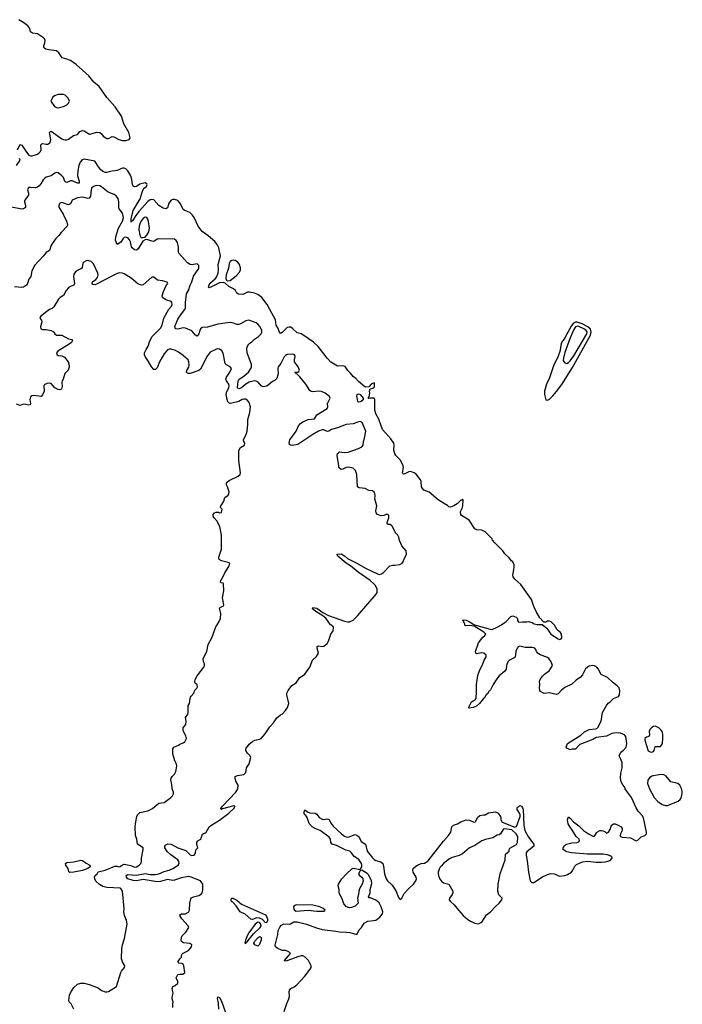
# Model space of a CAD drawing. Header units: inches. Extents: x 2473073 to 2657680, y 705365 to 849016.
# Tile 52 of 151: x 2574206 to 2581842, y 765626 to 776970. Entities that reach past the tile are written whole.
import ezdxf

# ---------------------------------------------------------------- set-up
doc = ezdxf.new("R2010")
doc.units = ezdxf.units.IN
doc.header["$MEASUREMENT"] = 0
for name, color, linetype in [('C5776', 7, 'Continuous'), ('C5777', 7, 'Continuous'), ('C5786', 7, 'Continuous'), ('C5787', 7, 'Continuous')]:
    doc.layers.add(name, color=color, linetype=linetype)

msp = doc.modelspace()

# ---------------------------------------------------------------- linework, layer by layer
at = {"layer": 'C5776', "color": 5}
for points, elevation in [([(2574830, 765570), (2574797, 765630), (2574774, 765654), (2574771, 765670), (2574779, 765730), (2574790, 765758), (2574830, 765820), (2574870, 765858), (2574910, 765870), (2574951, 765869), (2575019, 765850), (2575110, 765816), (2575150, 765786), (2575190, 765770), (2575211, 765769), (2575230, 765775), (2575322, 765830), (2575370, 765992), (2575379, 766010), (2575415, 766050), (2575417, 766070), (2575390, 766115), (2575379, 766150), (2575384, 766270), (2575390, 766312), (2575414, 766386), (2575444, 766550), (2575436, 766590), (2575413, 766650), (2575406, 766690), (2575409, 766729), (2575390, 766928), (2575370, 766961), (2575363, 766963), (2575210, 766973), (2575163, 766983), (2575125, 767005), (2575084, 767044), (2575070, 767070), (2575069, 767091), (2575077, 767110), (2575097, 767130), (2575110, 767153), (2575191, 767170), (2575303, 767217), (2575330, 767218), (2575350, 767212), (2575365, 767215), (2575390, 767233), (2575410, 767240), (2575487, 767227), (2575530, 767206), (2575552, 767210), (2575584, 767230), (2575601, 767250), (2575609, 767270), (2575609, 767310), (2575629, 767410), (2575629, 767429), (2575565, 767470), (2575555, 767530), (2575541, 767570), (2575537, 767670), (2575543, 767730), (2575554, 767790), (2575563, 767810), (2575590, 767838), (2575684, 767856), (2575737, 767883), (2575789, 767930), (2575810, 767942), (2575870, 767953), (2575947, 768010), (2575967, 768030), (2575979, 768050), (2575980, 768070), (2575961, 768110), (2575959, 768159), (2575947, 768213), (2575950, 768232), (2575962, 768250), (2575990, 768276), (2576007, 768310), (2576017, 768370), (2576013, 768393), (2575994, 768430), (2575972, 768512), (2575972, 768570), (2575982, 768590), (2576035, 768610), (2576050, 768625), (2576090, 768638), (2576109, 768651), (2576129, 768690), (2576121, 768721), (2576095, 768770), (2576089, 768790), (2576089, 768810), (2576122, 768850), (2576124, 768890), (2576115, 768930), (2576142, 768970), (2576149, 768990), (2576149, 769070), (2576162, 769090), (2576169, 769150), (2576175, 769165), (2576182, 769178), (2576214, 769210), (2576215, 769225), (2576229, 769251), (2576248, 769270), (2576255, 769285), (2576250, 769306), (2576228, 769328), (2576224, 769344), (2576227, 769370), (2576250, 769411), (2576329, 769510), (2576335, 769525), (2576335, 769550), (2576324, 769570), (2576319, 769610), (2576363, 769690), (2576379, 769770), (2576419, 769850), (2576466, 769974), (2576482, 770000)], 60), ([(2575969, 765591), (2575969, 765630), (2575974, 765650), (2575964, 765690), (2575964, 765710), (2575974, 765754), (2575962, 765810), (2575969, 765830), (2575998, 765842), (2576029, 765870), (2576029, 765890), (2576009, 765930), (2576028, 765970), (2576050, 765974), (2576087, 765973), (2576107, 765993), (2576098, 766070), (2576089, 766089), (2576076, 766096), (2576040, 766100), (2576029, 766110), (2576050, 766150), (2576069, 766170), (2576069, 766190), (2576082, 766210), (2576150, 766245), (2576186, 766290), (2576191, 766310), (2576181, 766321), (2576168, 766328), (2576094, 766334), (2576072, 766350), (2576065, 766370), (2576073, 766410), (2576122, 766458), (2576153, 766510), (2576147, 766530), (2576074, 766610), (2576053, 766650), (2576058, 766662), (2576070, 766667), (2576118, 766670), (2576152, 766688), (2576161, 766710), (2576167, 766793), (2576179, 766841), (2576187, 766853), (2576210, 766866), (2576270, 766881), (2576300, 766900), (2576309, 766911), (2576317, 766943), (2576318, 767010), (2576291, 767050), (2576180, 767090), (2576150, 767097), (2576070, 767084), (2575990, 767055), (2575970, 767054), (2575910, 767066), (2575830, 767042), (2575790, 767039), (2575630, 767063), (2575550, 767048), (2575512, 767052), (2575450, 767070), (2575435, 767090), (2575433, 767110), (2575450, 767120), (2575550, 767116), (2575650, 767133), (2575710, 767121), (2575770, 767122), (2575808, 767130), (2575870, 767155), (2575930, 767170), (2575970, 767189), (2576031, 767230), (2576043, 767250), (2576041, 767270), (2576028, 767290), (2575948, 767348), (2575907, 767387), (2575879, 767430), (2575878, 767450), (2575890, 767464), (2575914, 767474), (2575952, 767472), (2576030, 767430), (2576119, 767399), (2576170, 767347), (2576190, 767339), (2576216, 767344), (2576232, 767368), (2576235, 767405), (2576259, 767430), (2576249, 767469), (2576249, 767491), (2576259, 767510), (2576293, 767530), (2576313, 767587), (2576330, 767599), (2576350, 767601), (2576390, 767670), (2576410, 767688), (2576510, 767746), (2576616, 767830), (2576681, 767890), (2576686, 767910), (2576672, 767912), (2576543, 767877), (2576530, 767869), (2576526, 767870), (2576524, 767884), (2576541, 767910), (2576697, 768070), (2576719, 768110), (2576725, 768150), (2576696, 768196), (2576688, 768230), (2576689, 768250), (2576717, 768263), (2576787, 768273), (2576810, 768298), (2576818, 768350), (2576850, 768396), (2576870, 768470), (2576861, 768490), (2576830, 768520), (2576812, 768550), (2576812, 768570), (2576818, 768582), (2576850, 768625), (2576890, 768656), (2576915, 768670), (2576970, 768680), (2576990, 768690), (2577036, 768744), (2577090, 768824), (2577130, 768868), (2577170, 768926), (2577210, 768963), (2577229, 768970), (2577269, 769010), (2577293, 769047), (2577309, 769090), (2577285, 769190), (2577285, 769210), (2577298, 769242), (2577342, 769298), (2577391, 769329), (2577430, 769386), (2577492, 769430), (2577549, 769510), (2577579, 769590), (2577626, 769634), (2577649, 769670), (2577635, 769730), (2577635, 769750), (2577650, 769757), (2577690, 769748), (2577710, 769751), (2577750, 769783), (2577766, 769810), (2577793, 769890), (2577819, 769930), (2577822, 769970), (2577790, 769998), (2577789, 770000)], 40), ([(2580000, 769744), (2579970, 769751), (2579950, 769744), (2579939, 769730), (2579922, 769690), (2579914, 769626), (2579903, 769617), (2579850, 769590), (2579831, 769570), (2579814, 769530), (2579811, 769489), (2579797, 769463), (2579730, 769410), (2579703, 769377), (2579661, 769310), (2579631, 769249), (2579612, 769230), (2579597, 769203), (2579582, 769190), (2579564, 769156), (2579550, 769148), (2579503, 769090), (2579470, 769061), (2579430, 769044), (2579390, 769038), (2579383, 769043), (2579382, 769050), (2579413, 769110), (2579430, 769124), (2579451, 769129), (2579465, 769150), (2579471, 769230), (2579471, 769310), (2579485, 769415), (2579510, 769478), (2579541, 769539), (2579558, 769590), (2579581, 769630), (2579580, 769650), (2579555, 769670), (2579530, 769674), (2579470, 769666), (2579464, 769670), (2579460, 769690), (2579494, 769790), (2579542, 769858), (2579565, 769875), (2579576, 769890), (2579554, 769914), (2579442, 769982), (2579390, 769990), (2579345, 769985), (2579334, 769994), (2579334, 770000)], 20), ([(2579446, 770000), (2579628, 769948), (2579650, 769946), (2579710, 769972), (2579757, 770000)], 20), ([(2577255, 765545), (2577284, 765636), (2577309, 765690), (2577315, 765715), (2577310, 765770), (2577316, 765790), (2577332, 765808), (2577370, 765827), (2577399, 765850), (2577492, 765950), (2577555, 766030), (2577564, 766050), (2577563, 766070), (2577533, 766130), (2577497, 766170), (2577470, 766184), (2577450, 766184), (2577422, 766178), (2577286, 766126), (2577263, 766123), (2577256, 766130), (2577326, 766210), (2577308, 766230), (2577290, 766240), (2577270, 766245), (2577230, 766248), (2577173, 766273), (2577153, 766290), (2577149, 766309), (2577179, 766430), (2577183, 766477), (2577204, 766516), (2577223, 766537), (2577250, 766552), (2577310, 766550), (2577327, 766553), (2577364, 766576), (2577404, 766576), (2577510, 766548), (2577626, 766506), (2577691, 766489), (2577850, 766470), (2577890, 766461), (2577970, 766459), (2578010, 766453), (2578090, 766429), (2578099, 766441), (2578116, 766484), (2578144, 766510), (2578177, 766563), (2578216, 766584), (2578284, 766590), (2578310, 766597), (2578358, 766630), (2578386, 766670), (2578389, 766690), (2578373, 766750), (2578350, 766795), (2578310, 766825), (2578250, 766853), (2578234, 766854), (2578224, 766864), (2578244, 766910), (2578244, 766950), (2578262, 767018), (2578261, 767050), (2578230, 767114), (2578210, 767135), (2578150, 767170), (2578130, 767164), (2578112, 767130), (2578122, 767110), (2578150, 767090), (2578162, 767070), (2578164, 767050), (2578154, 767010), (2578123, 766957), (2578113, 766930), (2578110, 766890), (2578098, 766850), (2578105, 766790), (2578070, 766757), (2578030, 766741), (2578010, 766739), (2577990, 766743), (2577970, 766753), (2577943, 766783), (2577923, 766843), (2577888, 766908), (2577888, 766950), (2577875, 766990), (2577879, 767010), (2577918, 767070), (2577972, 767130), (2578034, 767186), (2578050, 767193), (2578130, 767179), (2578148, 767212), (2578150, 767230), (2578146, 767250), (2578114, 767294), (2578061, 767330), (2578030, 767370), (2578010, 767389), (2577964, 767404), (2577857, 767457), (2577806, 767470), (2577790, 767490), (2577788, 767530), (2577772, 767552), (2577667, 767627), (2577610, 767650), (2577576, 767670), (2577541, 767710), (2577520, 767780), (2577502, 767802), (2577490, 767810), (2577483, 767824), (2577481, 767830), (2577490, 767866), (2577523, 767843), (2577550, 767833), (2577610, 767829), (2577630, 767816), (2577657, 767777), (2577690, 767759), (2577710, 767755), (2577750, 767764), (2577770, 767761), (2577797, 767710), (2577819, 767679), (2577914, 767590), (2577950, 767562), (2577970, 767554), (2577990, 767553), (2578070, 767581), (2578090, 767575), (2578110, 767561), (2578123, 767543), (2578142, 767502), (2578192, 767472), (2578210, 767390), (2578270, 767314), (2578290, 767294), (2578310, 767282), (2578369, 767269), (2578390, 767250), (2578399, 767219), (2578410, 767131), (2578430, 767073), (2578445, 767050), (2578498, 766998), (2578523, 766963), (2578546, 766926), (2578570, 766856), (2578590, 766835), (2578610, 766851), (2578638, 766902), (2578685, 766955), (2578744, 767010), (2578772, 767050), (2578778, 767070), (2578773, 767090), (2578741, 767150), (2578735, 767170), (2578742, 767190), (2578770, 767216), (2578792, 767228), (2578833, 767247), (2578870, 767251), (2578910, 767276), (2579090, 767507), (2579149, 767570), (2579175, 767610), (2579187, 767670), (2579205, 767690), (2579250, 767705), (2579290, 767730), (2579350, 767750), (2579388, 767748), (2579430, 767727), (2579450, 767725), (2579464, 767736), (2579483, 767777), (2579510, 767801), (2579550, 767811), (2579570, 767811), (2579610, 767831), (2579690, 767843), (2579718, 767830), (2579745, 767790), (2579751, 767771), (2579751, 767750), (2579766, 767726), (2579910, 767667), (2579930, 767676), (2579972, 767790), (2579973, 767810), (2579965, 767830), (2579940, 767870), (2579938, 767890), (2579950, 767903), (2579970, 767915), (2579990, 767910), (2580000, 767889)], 20), ([(2576500, 765570), (2576498, 765638), (2576487, 765693), (2576490, 765711), (2576510, 765704), (2576530, 765661), (2576597, 765477)], 20)]:
    msp.add_lwpolyline(points, dxfattribs=dict(at, elevation=elevation))
for points, elevation in [([(2579790, 767649), (2579778, 767642), (2579745, 767590), (2579730, 767579), (2579710, 767574), (2579657, 767543), (2579574, 767526), (2579531, 767509), (2579450, 767455), (2579390, 767429), (2579310, 767359), (2579270, 767339), (2579190, 767319), (2579158, 767302), (2579091, 767249), (2579061, 767219), (2579050, 767208), (2579038, 767182), (2579028, 767150), (2579028, 767130), (2579031, 767110), (2579049, 767069), (2579065, 767045), (2579090, 767027), (2579151, 767010), (2579198, 766930), (2579198, 766910), (2579191, 766890), (2579158, 766850), (2579154, 766830), (2579170, 766810), (2579213, 766773), (2579262, 766710), (2579318, 766650), (2579370, 766605), (2579410, 766580), (2579450, 766562), (2579490, 766554), (2579510, 766560), (2579530, 766574), (2579584, 766656), (2579630, 766693), (2579688, 766752), (2579732, 766790), (2579763, 766830), (2579767, 766850), (2579726, 766886), (2579716, 766930), (2579718, 767010), (2579744, 767130), (2579799, 767290), (2579805, 767355), (2579846, 767390), (2579848, 767410), (2579856, 767424), (2579930, 767468), (2579942, 767490), (2579946, 767550), (2579939, 767570), (2579926, 767590), (2579876, 767636)], 20), ([(2574785, 767145), (2574772, 767152), (2574763, 767190), (2574736, 767230), (2574733, 767250), (2574750, 767261), (2574830, 767267), (2574910, 767287), (2574930, 767282), (2574972, 767252), (2575015, 767230), (2575018, 767210), (2574991, 767189), (2574930, 767168), (2574830, 767150)], 60), ([(2577050, 766566), (2577030, 766570), (2577023, 766583), (2577002, 766602), (2576970, 766620), (2576937, 766623), (2576890, 766605), (2576870, 766609), (2576803, 766663), (2576748, 766690), (2576702, 766762), (2576663, 766803), (2576648, 766810), (2576642, 766830), (2576648, 766850), (2576662, 766850), (2576710, 766827), (2576761, 766781), (2577037, 766657), (2577050, 766638), (2577060, 766610), (2577061, 766590)], 20), ([(2577390, 766773), (2577370, 766762), (2577362, 766750), (2577364, 766724), (2577374, 766710), (2577390, 766699), (2577530, 766710), (2577630, 766700), (2577710, 766701), (2577727, 766710), (2577704, 766730), (2577663, 766750), (2577583, 766770)], 40), ([(2576949, 766571), (2576920, 766550), (2576845, 766450), (2576830, 766424), (2576807, 766367), (2576800, 766330), (2576810, 766325), (2576818, 766342), (2576830, 766349), (2576837, 766363), (2576902, 766438), (2576978, 766510), (2576988, 766530), (2576986, 766550), (2576970, 766570)], 40), ([(2576950, 766298), (2576916, 766310), (2576904, 766330), (2576912, 766350), (2576950, 766394), (2576970, 766408), (2576983, 766403), (2576990, 766391), (2576989, 766370), (2576970, 766315)], 20)]:
    msp.add_lwpolyline(points, close=True, dxfattribs=dict(at, elevation=elevation))
at = {"layer": 'C5777', "color": 5}
for points, elevation in [([(2574181, 775470), (2574206, 775530), (2574210, 775534), (2574230, 775526), (2574283, 775443), (2574312, 775410), (2574330, 775403), (2574350, 775402), (2574410, 775421), (2574428, 775432), (2574445, 775450), (2574452, 775472), (2574451, 775529), (2574460, 775540), (2574470, 775544), (2574510, 775536), (2574530, 775537), (2574552, 775550), (2574561, 775570), (2574563, 775590), (2574551, 775670), (2574559, 775681), (2574570, 775685), (2574690, 775599), (2574709, 775589), (2574730, 775585), (2574750, 775586), (2574770, 775595), (2574824, 775636), (2574870, 775647), (2574900, 775680), (2574930, 775692), (2574950, 775688), (2574990, 775661), (2575010, 775653), (2575030, 775654), (2575090, 775675), (2575129, 775669), (2575150, 775654), (2575169, 775630), (2575210, 775603), (2575230, 775602), (2575270, 775623), (2575290, 775622), (2575348, 775588), (2575390, 775580), (2575430, 775578), (2575467, 775590), (2575479, 775610), (2575463, 775670), (2575407, 775770), (2575378, 775858), (2575305, 775965), (2575210, 776075), (2575121, 776201), (2575059, 776250), (2575002, 776322), (2574855, 776455), (2574790, 776499), (2574750, 776516), (2574697, 776530), (2574658, 776590), (2574630, 776610), (2574541, 776621), (2574507, 776630), (2574490, 776643), (2574484, 776650), (2574483, 776670), (2574497, 776703), (2574501, 776730), (2574493, 776750), (2574481, 776761), (2574410, 776807), (2574354, 776814), (2574341, 776821), (2574332, 776832), (2574323, 776870), (2574300, 776900), (2574255, 776935), (2574195, 776970)], 20), ([(2580000, 770435), (2579981, 770461), (2579910, 770525), (2579891, 770550), (2579887, 770573), (2579901, 770630), (2579905, 770670), (2579905, 770690), (2579890, 770724), (2579874, 770734), (2579845, 770770), (2579796, 770816), (2579774, 770850), (2579681, 770941), (2579655, 770975), (2579650, 770990), (2579590, 771052), (2579569, 771070), (2579530, 771088), (2579474, 771094), (2579450, 771106), (2579384, 771204), (2579297, 771257), (2579290, 771270), (2579287, 771293), (2579290, 771310), (2579309, 771350), (2579313, 771373), (2579315, 771435), (2579310, 771446), (2579304, 771436), (2579290, 771434), (2579246, 771394), (2579210, 771370), (2579170, 771355), (2579150, 771358), (2579134, 771374), (2579090, 771398), (2579030, 771439), (2578926, 771526), (2578865, 771550), (2578847, 771570), (2578838, 771590), (2578832, 771650), (2578824, 771670), (2578773, 771733), (2578752, 771751), (2578710, 771764), (2578690, 771762), (2578650, 771740), (2578630, 771734), (2578621, 771741), (2578617, 771750), (2578627, 771810), (2578625, 771830), (2578596, 771896), (2578541, 771950), (2578530, 771970), (2578517, 772010), (2578522, 772070), (2578516, 772090), (2578482, 772142), (2578387, 772250), (2578370, 772289), (2578346, 772366), (2578309, 772431), (2578300, 772470), (2578299, 772590), (2578289, 772609), (2578250, 772609), (2578230, 772604), (2578222, 772610), (2578235, 772625), (2578241, 772670), (2578237, 772690), (2578244, 772716), (2578276, 772724), (2578290, 772735), (2578295, 772745), (2578296, 772776), (2578290, 772785), (2578270, 772780), (2578255, 772770), (2578230, 772739), (2578190, 772737), (2578182, 772742), (2578110, 772801), (2578078, 772838), (2578050, 772859), (2578019, 772899), (2577986, 772930), (2577956, 772976), (2577930, 772982), (2577870, 772980), (2577790, 773023), (2577748, 773070), (2577646, 773206), (2577593, 773254), (2577470, 773338), (2577448, 773350), (2577403, 773363), (2577353, 773410), (2577330, 773426), (2577310, 773429), (2577290, 773423), (2577230, 773365), (2577210, 773353), (2577198, 773370), (2577180, 773420), (2577161, 773450), (2577154, 773514), (2577087, 773630), (2577058, 773690), (2576998, 773770), (2576950, 773805), (2576910, 773821), (2576850, 773832), (2576830, 773829), (2576776, 773804), (2576728, 773808), (2576710, 773821), (2576692, 773850), (2576671, 773871), (2576616, 773896), (2576575, 773935), (2576550, 773942), (2576510, 773938), (2576410, 773888), (2576390, 773882), (2576384, 773884), (2576381, 773890), (2576390, 773916), (2576410, 773942), (2576457, 773983), (2576475, 774005), (2576492, 774048), (2576497, 774090), (2576492, 774150), (2576518, 774250), (2576502, 774342), (2576481, 774381), (2576455, 774415), (2576379, 774479), (2576308, 774530), (2576264, 774590), (2576217, 774690), (2576197, 774717), (2576167, 774747), (2576110, 774770), (2576090, 774785), (2576060, 774850), (2576027, 774887), (2575990, 774900), (2575970, 774899), (2575951, 774889), (2575925, 774855), (2575910, 774804), (2575890, 774791), (2575860, 774800), (2575810, 774829), (2575750, 774893), (2575730, 774900), (2575710, 774896), (2575684, 774876), (2575580, 774760), (2575536, 774704), (2575510, 774655), (2575494, 774646), (2575490, 774637), (2575490, 774675), (2575512, 774770), (2575594, 774906), (2575616, 774984), (2575628, 775012), (2575640, 775030), (2575668, 775050), (2575674, 775070), (2575670, 775078), (2575650, 775090), (2575590, 775074), (2575550, 775047), (2575530, 775043), (2575513, 775053), (2575505, 775070), (2575499, 775130), (2575487, 775170), (2575452, 775230), (2575430, 775251), (2575410, 775259), (2575390, 775259), (2575330, 775233), (2575270, 775225), (2575210, 775209), (2575190, 775210), (2575170, 775217), (2575140, 775240), (2575113, 775273), (2575081, 775330), (2575070, 775339), (2574950, 775362), (2574939, 775361), (2574925, 775355), (2574904, 775330), (2574889, 775290), (2574874, 775230), (2574873, 775173), (2574892, 775110), (2574890, 775088), (2574870, 775088), (2574810, 775112), (2574790, 775112), (2574750, 775094), (2574737, 775097), (2574727, 775107), (2574709, 775150), (2574693, 775173), (2574650, 775207), (2574630, 775211), (2574610, 775202), (2574570, 775170), (2574510, 775155), (2574494, 775146), (2574475, 775125), (2574450, 775079), (2574430, 775055), (2574410, 775041), (2574387, 775033), (2574330, 775038), (2574310, 775035), (2574304, 775030), (2574295, 775010), (2574308, 774970), (2574309, 774950), (2574263, 774890), (2574261, 774879), (2574260, 774870), (2574272, 774828), (2574272, 774808), (2574249, 774791), (2574230, 774787), (2574110, 774809)], 20), ([(2574170, 775289), (2574210, 775350), (2574204, 775370)], 20), ([(2577789, 770000), (2577734, 770074), (2577701, 770101), (2577619, 770150), (2577594, 770170), (2577579, 770190), (2577583, 770197), (2577630, 770189), (2577700, 770140), (2577766, 770106), (2577830, 770081), (2577950, 770039), (2577988, 770032), (2578006, 770034), (2578047, 770053), (2578098, 770102), (2578313, 770350), (2578325, 770370), (2578324, 770410), (2578305, 770450), (2578286, 770470), (2578243, 770510), (2578105, 770605), (2578017, 770677), (2577969, 770709), (2577873, 770790), (2577864, 770810), (2577866, 770814), (2577910, 770818), (2577950, 770792), (2577983, 770763), (2578090, 770709), (2578190, 770650), (2578330, 770584), (2578350, 770580), (2578375, 770585), (2578399, 770601), (2578470, 770677), (2578506, 770686), (2578530, 770684), (2578586, 770694), (2578612, 770708), (2578629, 770730), (2578634, 770750), (2578664, 770810), (2578661, 770850), (2578608, 770908), (2578584, 770970), (2578576, 771010), (2578565, 771030), (2578537, 771057), (2578502, 771130), (2578490, 771144), (2578470, 771153), (2578454, 771154), (2578442, 771162), (2578439, 771170), (2578444, 771190), (2578461, 771230), (2578459, 771259), (2578450, 771268), (2578430, 771269), (2578403, 771257), (2578370, 771253), (2578330, 771270), (2578313, 771290), (2578309, 771310), (2578321, 771370), (2578297, 771450), (2578302, 771490), (2578299, 771510), (2578290, 771528), (2578270, 771542), (2578230, 771546), (2578188, 771568), (2578116, 771576), (2578099, 771590), (2578092, 771732), (2578076, 771776), (2578050, 771805), (2577990, 771815), (2577968, 771812), (2577930, 771793), (2577910, 771789), (2577890, 771802), (2577885, 771810), (2577885, 771830), (2577863, 771950), (2577869, 771971), (2577879, 771981), (2577890, 771991), (2577950, 771985), (2577990, 771989), (2578110, 772030), (2578149, 772050), (2578163, 772070), (2578166, 772110), (2578181, 772150), (2578194, 772230), (2578151, 772330), (2578130, 772340), (2578110, 772338), (2578050, 772312), (2577970, 772308), (2577870, 772266), (2577798, 772250), (2577770, 772230), (2577750, 772227), (2577710, 772243), (2577690, 772245), (2577650, 772228), (2577585, 772190), (2577410, 772074), (2577350, 772064), (2577327, 772067), (2577314, 772074), (2577310, 772090), (2577318, 772130), (2577390, 772230), (2577419, 772290), (2577443, 772317), (2577470, 772338), (2577530, 772364), (2577602, 772370), (2577630, 772418), (2577750, 772490), (2577756, 772510), (2577753, 772550), (2577785, 772610), (2577776, 772630), (2577726, 772666), (2577685, 772685), (2577650, 772692), (2577583, 772683), (2577566, 772686), (2577550, 772698), (2577505, 772770), (2577436, 772856), (2577405, 772885), (2577390, 772890), (2577386, 772906), (2577378, 772910), (2577410, 772911), (2577423, 772917), (2577429, 772931), (2577415, 772970), (2577374, 773030), (2577371, 773050), (2577381, 773090), (2577374, 773110), (2577350, 773117), (2577290, 773114), (2577270, 773103), (2577254, 773086), (2577214, 773010), (2577185, 772970), (2577182, 772950), (2577185, 772890), (2577170, 772836), (2577150, 772816), (2577120, 772800), (2577070, 772761), (2577049, 772749), (2577010, 772740), (2576990, 772752), (2576955, 772795), (2576930, 772807), (2576910, 772810), (2576850, 772793), (2576810, 772769), (2576761, 772730), (2576730, 772719), (2576722, 772722), (2576717, 772730), (2576723, 772810), (2576730, 772824), (2576793, 772867), (2576842, 772910), (2576871, 772950), (2576878, 772970), (2576877, 772997), (2576826, 773130), (2576824, 773184), (2576830, 773210), (2576846, 773234), (2576881, 773259), (2576913, 773290), (2576959, 773321), (2576988, 773350), (2576998, 773370), (2576998, 773390), (2576976, 773430), (2576950, 773464), (2576930, 773479), (2576847, 773507), (2576810, 773501), (2576750, 773466), (2576730, 773459), (2576710, 773460), (2576670, 773474), (2576630, 773480), (2576490, 773463), (2576370, 773428), (2576310, 773425), (2576290, 773410), (2576280, 773390), (2576269, 773350), (2576250, 773324), (2576230, 773334), (2576190, 773384), (2576115, 773415), (2576090, 773418), (2576030, 773404), (2576004, 773410), (2575998, 773418), (2575995, 773435), (2576030, 773519), (2576070, 773583), (2576109, 773630), (2576116, 773650), (2576116, 773710), (2576128, 773812), (2576150, 773851), (2576170, 773910), (2576190, 773951), (2576210, 774014), (2576270, 774103), (2576270, 774138), (2576250, 774157), (2576190, 774147), (2576170, 774151), (2576141, 774170), (2576041, 774281), (2576037, 774297), (2576035, 774350), (2576023, 774403), (2576010, 774428), (2575990, 774442), (2575810, 774447), (2575790, 774441), (2575750, 774416), (2575730, 774417), (2575670, 774436), (2575650, 774434), (2575623, 774417), (2575570, 774329), (2575550, 774315), (2575530, 774319), (2575501, 774341), (2575493, 774353), (2575483, 774410), (2575472, 774432), (2575450, 774456), (2575430, 774465), (2575410, 774461), (2575397, 774450), (2575370, 774405), (2575330, 774379), (2575311, 774431), (2575314, 774470), (2575346, 774570), (2575390, 774650), (2575403, 774690), (2575390, 774741), (2575352, 774792), (2575348, 774810), (2575350, 774870), (2575341, 774910), (2575319, 774939), (2575295, 774955), (2575224, 774984), (2575150, 775046), (2575130, 775056), (2575090, 775060), (2575056, 775050), (2575035, 775030), (2575029, 775011), (2575022, 774938), (2575007, 774913), (2574990, 774910), (2574930, 774924), (2574870, 774917), (2574810, 774890), (2574790, 774849), (2574770, 774836), (2574690, 774864), (2574670, 774857), (2574664, 774850), (2574656, 774830), (2574658, 774810), (2574707, 774730), (2574746, 774650), (2574756, 774610), (2574751, 774590), (2574683, 774517), (2574658, 774482), (2574624, 774450), (2574569, 774371), (2574549, 774311), (2574510, 774286), (2574494, 774270), (2574476, 774244), (2574380, 774140), (2574344, 774076), (2574333, 774010), (2574310, 773979), (2574295, 773930), (2574283, 773910), (2574250, 773890), (2574230, 773885), (2574147, 773893)], 40), ([(2576482, 770000), (2576502, 770030), (2576518, 770070), (2576524, 770130), (2576509, 770191), (2576518, 770202), (2576550, 770212), (2576559, 770230), (2576543, 770310), (2576559, 770390), (2576555, 770470), (2576550, 770478), (2576522, 770482), (2576518, 770490), (2576524, 770510), (2576537, 770523), (2576570, 770598), (2576617, 770670), (2576627, 770707), (2576610, 770718), (2576530, 770735), (2576506, 770750), (2576502, 770770), (2576505, 770790), (2576533, 770870), (2576533, 771033), (2576512, 771130), (2576476, 771196), (2576447, 771230), (2576436, 771250), (2576434, 771270), (2576450, 771287), (2576470, 771296), (2576495, 771295), (2576510, 771287), (2576530, 771294), (2576538, 771330), (2576519, 771350), (2576525, 771370), (2576537, 771383), (2576557, 771423), (2576570, 771465), (2576609, 771491), (2576617, 771510), (2576619, 771530), (2576601, 771590), (2576589, 771610), (2576589, 771630), (2576597, 771643), (2576618, 771662), (2576724, 771710), (2576746, 771730), (2576752, 771750), (2576732, 771892), (2576733, 772007), (2576750, 772041), (2576798, 772070), (2576802, 772090), (2576789, 772110), (2576784, 772130), (2576818, 772202), (2576826, 772230), (2576836, 772310), (2576835, 772365), (2576857, 772443), (2576865, 772510), (2576850, 772561), (2576830, 772584), (2576810, 772597), (2576790, 772599), (2576770, 772593), (2576730, 772570), (2576650, 772551), (2576630, 772550), (2576615, 772555), (2576606, 772566), (2576595, 772595), (2576584, 772650), (2576594, 772686), (2576617, 772730), (2576620, 772750), (2576615, 772770), (2576588, 772808), (2576583, 772830), (2576589, 772851), (2576627, 772910), (2576645, 772950), (2576630, 772970), (2576590, 772992), (2576573, 773010), (2576549, 773129), (2576535, 773155), (2576510, 773175), (2576482, 773178), (2576401, 773139), (2576365, 773095), (2576290, 772945), (2576270, 772927), (2576170, 772894), (2576150, 772893), (2576138, 772898), (2576129, 772910), (2576132, 772930), (2576153, 772967), (2576159, 772990), (2576156, 773030), (2576148, 773050), (2576070, 773117), (2576030, 773145), (2576000, 773160), (2575950, 773175), (2575930, 773175), (2575910, 773166), (2575870, 773120), (2575817, 773030), (2575790, 772960), (2575770, 772939), (2575750, 772940), (2575726, 772970), (2575684, 773044), (2575652, 773090), (2575644, 773110), (2575645, 773130), (2575663, 773170), (2575688, 773210), (2575703, 773257), (2575730, 773315), (2575830, 773415), (2575847, 773450), (2575867, 773533), (2575924, 773636), (2575954, 773670), (2575962, 773690), (2575960, 773710), (2575950, 773722), (2575890, 773743), (2575851, 773771), (2575848, 773790), (2575862, 773838), (2575893, 773907), (2575912, 773930), (2575905, 773945), (2575850, 773963), (2575795, 773970), (2575750, 774002), (2575730, 774002), (2575630, 773915), (2575610, 773910), (2575567, 773927), (2575490, 773992), (2575410, 774041), (2575390, 774050), (2575352, 774052), (2575330, 774047), (2575290, 774028), (2575090, 773923), (2575070, 773917), (2575050, 773919), (2575039, 773930), (2575043, 773950), (2575082, 773978), (2575101, 773999), (2575111, 774029), (2575108, 774050), (2575057, 774157), (2575030, 774183), (2574990, 774195), (2574970, 774192), (2574943, 774177), (2574935, 774165), (2574925, 774115), (2574918, 774102), (2574870, 774081), (2574850, 774065), (2574830, 774039), (2574825, 774010), (2574836, 773930), (2574831, 773910), (2574790, 773898), (2574770, 773881), (2574742, 773850), (2574710, 773794), (2574671, 773769), (2574653, 773750), (2574600, 773660), (2574578, 773642), (2574550, 773631), (2574520, 773610), (2574446, 773550), (2574439, 773530), (2574456, 773510), (2574460, 773490), (2574444, 773430), (2574450, 773408), (2574470, 773400), (2574510, 773400), (2574570, 773388), (2574594, 773374), (2574610, 773349), (2574630, 773336), (2574690, 773336), (2574770, 773295), (2574805, 773285), (2574813, 773273), (2574801, 773250), (2574777, 773230), (2574646, 773150), (2574631, 773130), (2574636, 773110), (2574650, 773101), (2574690, 773097), (2574721, 773081), (2574766, 773030), (2574775, 772985), (2574775, 772965), (2574766, 772934), (2574727, 772893), (2574708, 772830), (2574695, 772810), (2574690, 772790), (2574695, 772745), (2574686, 772714), (2574670, 772706), (2574648, 772708), (2574610, 772730), (2574570, 772777), (2574550, 772782), (2574522, 772778), (2574494, 772766), (2574484, 772756), (2574487, 772690), (2574470, 772649), (2574452, 772628), (2574370, 772641), (2574345, 772635), (2574330, 772624), (2574324, 772596), (2574330, 772550), (2574327, 772533), (2574310, 772528), (2574278, 772538), (2574250, 772539), (2574210, 772525), (2574170, 772539)], 60), ([(2579334, 770000), (2579334, 770006), (2579321, 770041), (2579309, 770051), (2579323, 770056), (2579350, 770052), (2579398, 770030), (2579441, 770001), (2579446, 770000)], 20), ([(2579757, 770000), (2579790, 770020), (2579810, 770034), (2579866, 770094), (2579890, 770100), (2579926, 770086), (2579941, 770070), (2579943, 770050), (2579950, 770036), (2579962, 770030), (2580000, 770031)], 20)]:
    msp.add_lwpolyline(points, dxfattribs=dict(at, elevation=elevation))
for points, elevation in [([(2574710, 776109), (2574650, 776109), (2574606, 776094), (2574585, 776075), (2574565, 776030), (2574607, 775970), (2574630, 775957), (2574650, 775954), (2574710, 775968), (2574749, 775990), (2574769, 776010), (2574779, 776030), (2574766, 776066), (2574730, 776102)], 40), ([(2575650, 774695), (2575630, 774681), (2575610, 774658), (2575594, 774630), (2575582, 774590), (2575579, 774550), (2575590, 774486), (2575603, 774463), (2575610, 774458), (2575621, 774459), (2575650, 774466), (2575671, 774489), (2575693, 774527), (2575702, 774570), (2575690, 774644), (2575681, 774670), (2575670, 774692)], 40), ([(2576670, 774200), (2576650, 774197), (2576630, 774183), (2576619, 774161), (2576612, 774108), (2576585, 774030), (2576580, 773990), (2576588, 773968), (2576601, 773961), (2576630, 773965), (2576702, 774018), (2576737, 774063), (2576749, 774090), (2576752, 774112), (2576740, 774150), (2576718, 774178), (2576690, 774196)], 20), ([(2578110, 772564), (2578102, 772570), (2578096, 772616), (2578090, 772630), (2578094, 772650), (2578110, 772659), (2578131, 772650), (2578164, 772610), (2578163, 772590), (2578141, 772570), (2578130, 772567)], 20)]:
    msp.add_lwpolyline(points, close=True, dxfattribs=dict(at, elevation=elevation))
at = {"layer": 'C5786', "color": 5, "elevation": 20}
for points in [[(2580232, 770000), (2580280, 769960), (2580325, 769890), (2580410, 769838), (2580430, 769831), (2580444, 769836), (2580453, 769850), (2580449, 769890), (2580438, 769910), (2580401, 769941), (2580370, 769995), (2580364, 770000)], [(2580000, 767889), (2580008, 767870), (2580014, 767690), (2580027, 767630), (2580070, 767551), (2580131, 767470), (2580130, 767448), (2580050, 767382), (2580043, 767370), (2580041, 767350), (2580059, 767250), (2580068, 767150), (2580090, 767050), (2580108, 767028), (2580130, 767028), (2580230, 767093), (2580290, 767123), (2580328, 767132), (2580370, 767130), (2580409, 767109), (2580430, 767104), (2580488, 767112), (2580517, 767123), (2580566, 767150), (2580581, 767170), (2580604, 767216), (2580624, 767236), (2580690, 767268), (2580750, 767276), (2580850, 767264), (2580910, 767265), (2580952, 767268), (2581010, 767284), (2581034, 767310), (2581029, 767330), (2580978, 767350), (2580930, 767357), (2580750, 767355), (2580566, 767370), (2580510, 767383), (2580495, 767390), (2580469, 767410), (2580469, 767430), (2580486, 767454), (2580509, 767471), (2580570, 767486), (2580630, 767490), (2580650, 767499), (2580658, 767510), (2580653, 767530), (2580620, 767560), (2580578, 767630), (2580548, 767668), (2580527, 767707), (2580518, 767750), (2580530, 767785), (2580550, 767771), (2580587, 767727), (2580650, 767682), (2580704, 767630), (2580759, 767590), (2580810, 767562), (2580830, 767563), (2580856, 767604), (2580866, 767614), (2580890, 767627), (2580910, 767629), (2580930, 767625), (2580954, 767614), (2580970, 767599), (2580990, 767609), (2581010, 767642), (2581021, 767679), (2581030, 767691), (2581050, 767704), (2581070, 767704), (2581095, 767695), (2581138, 767670), (2581147, 767650), (2581147, 767630), (2581128, 767592), (2581124, 767570), (2581130, 767558), (2581147, 767550), (2581243, 767543), (2581310, 767511), (2581330, 767519), (2581366, 767554), (2581410, 767572), (2581429, 767590), (2581430, 767610), (2581396, 767776), (2581380, 767800), (2581333, 767850), (2581309, 767890), (2581255, 768010), (2581209, 768070), (2581182, 768110), (2581175, 768130), (2581155, 768155), (2581139, 768190), (2581129, 768230), (2581135, 768290), (2581149, 768350), (2581149, 768410), (2581135, 768450), (2581115, 768490), (2581135, 768530), (2581165, 768555), (2581195, 768590), (2581201, 768630), (2581193, 768710), (2581176, 768730), (2581128, 768750), (2581110, 768755), (2581054, 768750), (2581030, 768745), (2580970, 768716), (2580850, 768702), (2580810, 768677), (2580662, 768618), (2580640, 768600), (2580610, 768566), (2580570, 768566), (2580550, 768558), (2580510, 768578), (2580502, 768590), (2580518, 768630), (2580674, 768726), (2580715, 768765), (2580770, 768791), (2580840, 768800), (2580856, 768804), (2580870, 768814), (2580908, 768890), (2580922, 768990), (2580968, 769070), (2580986, 769094), (2581010, 769111), (2581049, 769151), (2581106, 769174), (2581117, 769190), (2581123, 769237), (2581113, 769273), (2581090, 769297), (2581036, 769336), (2580981, 769390), (2580905, 769425), (2580873, 769490), (2580857, 769510), (2580830, 769527), (2580810, 769531), (2580770, 769523), (2580748, 769512), (2580726, 769490), (2580690, 769424), (2580670, 769397), (2580620, 769360), (2580570, 769314), (2580490, 769275), (2580450, 769247), (2580410, 769204), (2580390, 769195), (2580310, 769215), (2580250, 769209), (2580234, 769214), (2580206, 769230), (2580200, 769240), (2580195, 769270), (2580199, 769310), (2580195, 769350), (2580202, 769370), (2580230, 769405), (2580255, 769430), (2580309, 769470), (2580324, 769490), (2580345, 769530), (2580331, 769570), (2580304, 769610), (2580290, 769620), (2580198, 769658), (2580174, 769674), (2580163, 769690), (2580155, 769715), (2580142, 769730), (2580110, 769737), (2580030, 769737), (2580000, 769744)]]:
    msp.add_lwpolyline(points, dxfattribs=at)
for points in [[(2581530, 768829), (2581510, 768825), (2581490, 768815), (2581467, 768793), (2581460, 768770), (2581462, 768730), (2581456, 768710), (2581430, 768703), (2581411, 768689), (2581411, 768669), (2581448, 768548), (2581470, 768535), (2581490, 768531), (2581510, 768539), (2581518, 768550), (2581530, 768598), (2581590, 768598), (2581604, 768610), (2581613, 768630), (2581619, 768690), (2581617, 768737), (2581608, 768770), (2581594, 768790), (2581571, 768810), (2581550, 768823)], [(2581610, 768273), (2581570, 768269), (2581490, 768253), (2581463, 768237), (2581443, 768210), (2581441, 768170), (2581463, 768110), (2581516, 768010), (2581561, 767961), (2581611, 767930), (2581650, 767916), (2581670, 767916), (2581690, 767924), (2581794, 767966), (2581816, 767984), (2581830, 768004), (2581842, 768050), (2581841, 768081), (2581833, 768113), (2581812, 768152), (2581790, 768172), (2581709, 768189), (2581655, 768255), (2581630, 768269)]]:
    msp.add_lwpolyline(points, close=True, dxfattribs=at)
at = {"layer": 'C5787', "color": 5}
for points, elevation in [([(2580630, 773485), (2580610, 773485), (2580587, 773473), (2580561, 773439), (2580490, 773303), (2580470, 773275), (2580456, 773264), (2580444, 773236), (2580429, 773149), (2580410, 773095), (2580357, 772983), (2580310, 772845), (2580278, 772770), (2580253, 772690), (2580253, 772653), (2580265, 772605), (2580271, 772591), (2580290, 772588), (2580310, 772599), (2580350, 772636), (2580393, 772687), (2580452, 772768), (2580578, 772963), (2580783, 773337), (2580793, 773370), (2580783, 773403), (2580752, 773432), (2580687, 773467)], 20), ([(2580630, 773438), (2580612, 773430), (2580590, 773399), (2580550, 773305), (2580490, 773134), (2580472, 773070), (2580469, 773049), (2580474, 773034), (2580490, 773018), (2580510, 773010), (2580530, 773019), (2580550, 773039), (2580590, 773096), (2580741, 773350), (2580744, 773370), (2580735, 773390), (2580708, 773410), (2580650, 773437)], 40)]:
    msp.add_lwpolyline(points, close=True, dxfattribs=dict(at, elevation=elevation))
at = {"layer": 'C5787', "color": 5, "elevation": 20}
for points in [[(2580364, 770000), (2580330, 770032), (2580310, 770040), (2580290, 770040), (2580270, 770029), (2580248, 770028), (2580199, 770079), (2580158, 770150), (2580131, 770211), (2580105, 770290), (2580000, 770435)], [(2580000, 770031), (2580050, 770031), (2580070, 770038), (2580110, 770026), (2580134, 770010), (2580170, 770001), (2580230, 770002), (2580232, 770000)]]:
    msp.add_lwpolyline(points, dxfattribs=at)

doc.saveas('drawing.dxf')
